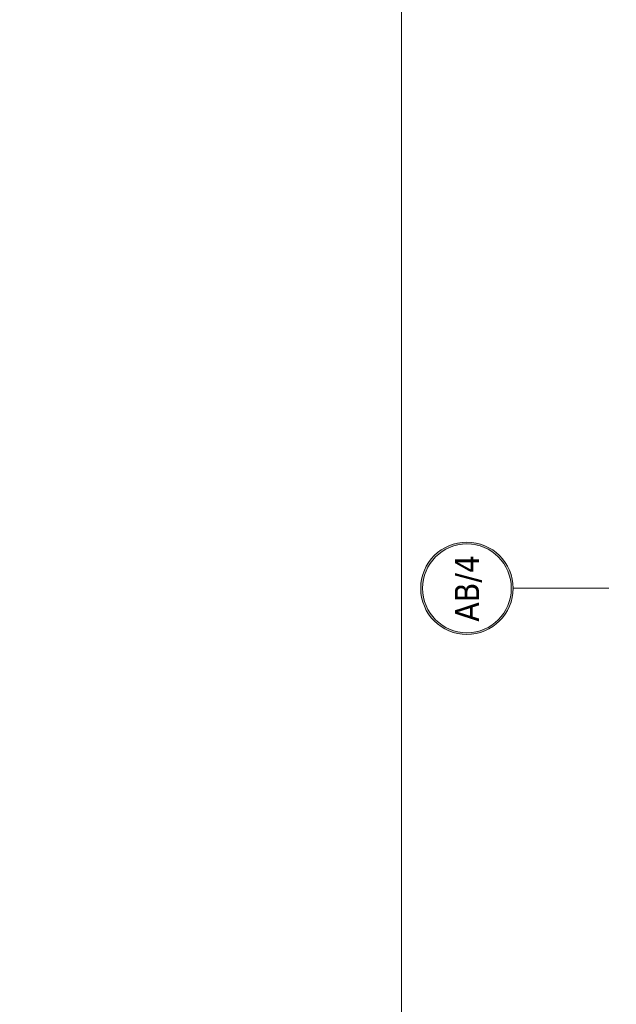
# Model space of a CAD drawing. Header units: millimetres. Extents: x 23192 to 177760, y -399809 to -79279.
# Tile 71 of 256: x 48312 to 48708, y -195876 to -195224. Entities that reach past the tile are written whole.
import ezdxf
from ezdxf.enums import TextEntityAlignment as Align

# ---------------------------------------------------------------- set-up
doc = ezdxf.new("R2010")
doc.units = ezdxf.units.MM
doc.linetypes.add('DASHDOT', pattern=[25.4, 12.7, -6.35, 0, -6.35])
doc.layers.get('0').update_dxf_attribs({"lineweight": 0})
for name, color, linetype, lineweight in [('!! 0_Osie', 1, 'DASHDOT', 13), ('0-osie-liniA', 14, 'DASHDOT', 5), ('0-osie-tx', 66, 'Continuous', 9), ('Dimension (ISO)', 7, 'Continuous', 25)]:
    doc.layers.add(name, color=color, linetype=linetype, lineweight=lineweight)
doc.layers.add('!! 0_ramki', color=66, linetype='Continuous', lineweight=9, plot=False)
doc.styles.add('Note Text (ISO)', font='tahoma.ttf')
doc.styles.add('TAHOMA', font='tahoma.ttf')
doc.dimstyles.new('Default (ISO)', dxfattribs={"dimscale": 5, "dimtxt": 5, "dimasz": 5, "dimexe": 3.175, "dimexo": 0, "dimgap": 0.762, "dimtad": 1, "dimdec": 0, "dimrnd": 1e-08, "dimzin": 0, "dimtxsty": 'Note Text (ISO)', "dimcen": 0.09, "dimdle": 10, "dimclrd": 256, "dimclre": 256, "dimclrt": 256, "dimazin": 0, "dimtfac": 0.70104, "dimtmove": 0, "dimatfit": 3, "dimfxl": 1, "dimtolj": 1, "dimtzin": 0, "dimlwd": -1, "dimlwe": -1, "dimarcsym": 0})

# ---------------------------------------------------------------- blocks, each defined once
blk = doc.blocks.new('*U81')
h = blk.add_hatch(color=256)
edge = h.paths.add_edge_path()
edge.add_arc((0, 0), 30.6, 0, 360)
edge = h.paths.add_edge_path(flags=17)
edge.add_arc((0, 0), 29.4, 0, 360)
for radius in [30.6, 29.4]:
    blk.add_circle((0, 0), radius)
at = {"style": 'TAHOMA', "flags": 8}
blk.add_attdef('ANSICHTSNUMMER', text='', height=16, dxfattribs=at).set_placement((0, 0), align=Align.MIDDLE_CENTER)
blk = doc.blocks.new('BLOK OSI')
at = {"layer": '0-osie-liniA', "ltscale": 5}
blk.add_lwpolyline([(48639.33021, -195663.0883), (55424.2848, -195663.0883)], dxfattribs=at)
at = {"layer": '0-osie-tx'}
ref = blk.add_blockref('*U81', (48608.73021, -195663.0883), dxfattribs=dict(at, rotation=270))
ref.add_attrib('ANSICHTSNUMMER', 'AB/4', dxfattribs={"layer": '0', "height": 16, "rotation": 90, "style": 'TAHOMA', "flags": 8}).set_placement((48608.73021, -195663.0883), align=Align.MIDDLE_CENTER)
blk = doc.blocks.new('*D1419')
at = {"layer": 'DEFPOINTS', "color": 0, "transparency": 16777216}
for p in [(-689.8, 120.2), (510.2, 120.2), (510.2, 18.8)]:
    blk.add_point(p, dxfattribs=at)
at = {"layer": 'Dimension (ISO)', "transparency": 16777216}
for p, q in [((-689.8, 120.2), (-689.8, 2.9)), ((510.2, 120.2), (510.2, 2.9)), ((-664.8, 18.8), (485.2, 18.8))]:
    blk.add_line(p, q, dxfattribs=at)
for points in [[(-664.8, 22.9), (-664.8, 14.6), (-689.8, 18.8)], [(485.2, 22.9), (485.2, 14.6), (510.2, 18.8)]]:
    blk.add_solid(points, dxfattribs=at)
at = {"layer": 'Dimension (ISO)', "lineweight": 9, "transparency": 16777216, "insert": (-160.6, 48.6), "char_height": 25, "attachment_point": 1, "style": 'Note Text (ISO)'}
blk.add_mtext('\\A1;1200', dxfattribs=at)
blk = doc.blocks.new('A$C11ef928a')
at = {"layer": 'Dimension (ISO)', "lineweight": 9}
dim = blk.add_linear_dim(base=(510.2, 18.8), p1=(-689.8, 120.2), p2=(510.2, 120.2), angle=180, dimstyle='Default (ISO)', override={"dimdec": 0, "dimlfac": 1, "dimtp": 0, "dimtm": 0, "dimtdec": 2, "dimtofl": 0, "dimatfit": 1}, dxfattribs=at)
dim.commit()
dim.dimension.update_dxf_attribs({"geometry": '*D1419', "text_midpoint": (-125.7, 18.8), "dimtype": 128})

msp = doc.modelspace()

# ---------------------------------------------------------------- linework, layer by layer
at = {"layer": '!! 0_ramki'}
msp.add_lwpolyline([(48565.42916, -193282.57641), (52765.42916, -193282.57641), (52765.42916, -196252.57641), (48565.42916, -196252.57641)], close=True, dxfattribs=at)

# ---------------------------------------------------------------- block references
at = {"layer": '!! 0_Osie'}
msp.add_blockref('BLOK OSI', (0, 63), dxfattribs=at)
at = {"xscale": -0.1, "yscale": 0.1, "zscale": 0.1, "rotation": 90}
msp.add_blockref('A$C11ef928a', (82225.12684, -195364.3052), dxfattribs=at)

doc.saveas('drawing.dxf')
